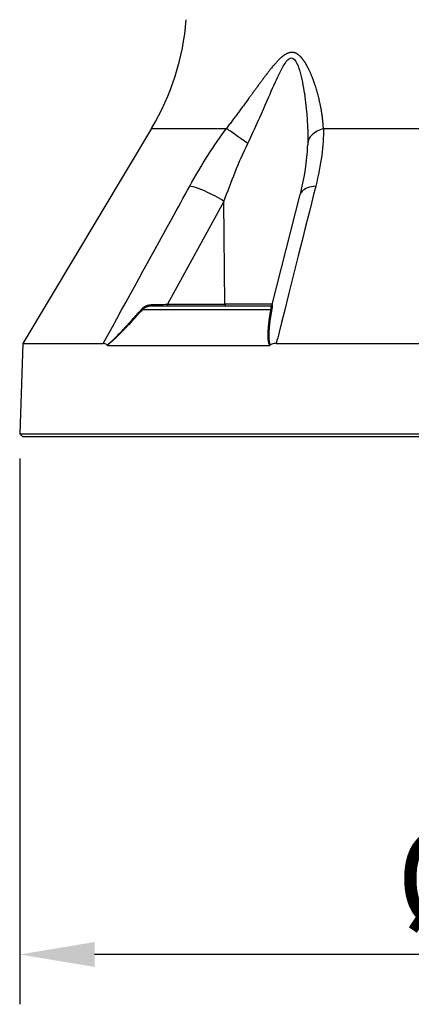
# Model space of a CAD drawing. Header units: millimetres. Extents: x 0 to 4378, y 0 to 2376.
# Tile 52 of 256: x 1603 to 1666, y 554 to 712. Entities that reach past the tile are written whole.
import ezdxf

# ---------------------------------------------------------------- set-up
doc = ezdxf.new("R2010")
doc.units = ezdxf.units.MM
doc.header["$LTSCALE"] = 0.2
doc.styles.add('Rainbow-5.0 Style', font='malgunsl.ttf')
doc.dimstyles.new('Rainbow-5.0 Style$0', dxfattribs={"dimtxt": 4, "dimasz": 3, "dimexe": 2, "dimexo": 1, "dimgap": 0.8, "dimtad": 1, "dimzin": 9, "dimdsep": 46, "dimtxsty": 'Rainbow-5.0 Style', "dimcen": 0, "dimclrd": 251, "dimclre": 251, "dimclrt": 256, "dimadec": 1, "dimazin": 0, "dimtp": 0.1, "dimtm": 0.1, "dimtfac": 0.61, "dimtmove": 0, "dimatfit": 3, "dimfxl": 1, "dimlwd": -1, "dimlwe": -1, "dimarcsym": 1})

# ---------------------------------------------------------------- blocks, each defined once
blk = doc.blocks.new('Blk$A21N0-7P24L')
for p, q in [((-65.26, 59.54), (-85.91, 24.99)), ((-65.26, 59.54), (-53.26, 59.54)), ((-37.7, 59.54), (37.7, 59.54)), ((-50.76, 55.12), (-50.76, 55.12)), ((-53.65, 47.82), (-62.69, 31.29)), ((-53.49, 31.29), (-53.65, 47.81)), ((-45.92, 31.23), (-41.41, 48.92)), ((-64.58, 40.36), (-64.57, 40.39)), ((-66.68, 30.46), (-46.12, 30.46)), ((-46.21, 31), (-65.21, 31)), ((-62.69, 31.29), (-53.49, 31.29)), ((-62.57, 31), (-62.57, 31)), ((-45.9, 31.29), (-53.49, 31.29)), ((-46.21, 31), (-46.21, 31)), ((-44.32, 28.74), (-44.32, 28.74)), ((-70.19, 26.7), (-70.19, 26.7)), ((-85.91, 24.99), (-86.41, 10.5)), ((-85.91, 24.99), (-73.02, 24.99)), ((-72.35, 24.69), (-46.34, 24.69)), ((-45.26, 24.99), (45.26, 24.99)), ((-86.41, 10.5), (86.41, 10.5)), ((-85.93, 10), (-86.41, 10.5)), ((85.93, 10), (-85.93, 10))]:
    blk.add_line(p, q)
blk.add_arc((-99.59, 80.06), 40, 329.1279, 355.6111)
for centre, major_axis, ratio, start_param, end_param in [((-49.76, 56.97), (-4.05, 2.93), 0.011762, 4.740824, 5.764314), ((-35.22, 56.97), (-5, 0.07), 0.585411, 5.239755, 6.263245), ((-64.09, 28.98), (3, -1.12), 0.667121, 2.81211, 2.898968), ((-66.88, 30.67), (-0.225, 0.204), 0.142673, 2.007407, 2.25387), ((-66.88, 30.67), (-0.225, 0.204), 0.142673, 2.25387, 2.730628), ((-65.21, 31.3), (0, -0.3), 0.002053, 5.744616, 6.23451), ((-53.37, 31.3), (0, -0.3), 0.382683, 4.738569, 6.283185), ((-46.25, 30.66), (0.295, -0.054), 0.660564, 5.28929, 5.774383), ((-46.25, 30.66), (0.295, -0.054), 0.660564, 5.774383, 6.023204), ((-67.44, 24.19), (0, -4.97), 0.874749, 4.475089, 4.475501), ((-72.21, 25.11), (0.17, 0.41), 0.394149, 2.997047, 3.302781), ((-46.53, 25.11), (-0.284, 0.388), 0.52458, 2.775325, 3.081057)]:
    blk.add_ellipse(centre, major_axis=major_axis, ratio=ratio, start_param=start_param, end_param=end_param)
blk.add_rational_spline([(-37.7, 59.54), (-37.82, 61.75), (-38.24, 64), (-39.3, 67.33), (-39.72, 68.44), (-40.57, 70.01), (-40.88, 70.52), (-41.66, 71.39), (-42.17, 71.76), (-43.37, 71.75), (-43.95, 71.37), (-44.96, 70.49), (-45.42, 69.97), (-46.73, 68.4), (-47.53, 67.29), (-49.96, 63.97), (-51.57, 61.74), (-53.26, 59.54)], [0.999999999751, 0.999999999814, 0.999999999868, 0.999999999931, 0.999999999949, 0.999999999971, 0.999999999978, 0.999999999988, 0.999999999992, 0.999999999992, 0.999999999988, 0.999999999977, 0.999999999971, 0.999999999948, 0.99999999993, 0.999999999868, 0.999999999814, 0.999999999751], degree=3, knots=[0, 0, 0, 0, 0.25, 0.25, 0.375, 0.375, 0.4375, 0.4375, 0.5, 0.5, 0.5625, 0.5625, 0.625, 0.625, 0.75, 0.75, 1, 1, 1, 1])
for points, knots in [([(-49.84, 57.1), (-48.66, 59.58), (-47.55, 62.09), (-45.92, 65.83), (-45.38, 67.07), (-44.52, 68.84), (-44.22, 69.42), (-43.58, 70.41), (-43.21, 70.84), (-42.47, 70.86), (-42.17, 70.43), (-41.71, 69.46), (-41.53, 68.89), (-41.07, 67.12), (-40.85, 65.87), (-40.33, 62.12), (-40.17, 59.59), (-40.22, 57.1)], [0, 0, 0, 0, 0.25, 0.25, 0.375, 0.375, 0.4375, 0.4375, 0.5, 0.5, 0.5625, 0.5625, 0.625, 0.625, 0.75, 0.75, 1, 1, 1, 1]), ([(-73.01, 25), (-69.09, 32.16), (-65.44, 38.81), (-62.07, 44.93), (-61.07, 46.75), (-60.1, 48.52), (-59.15, 50.25)], [0.0002753, 0.0002753, 0.0002753, 0.0002753, 0.771408, 0.771408, 0.771408, 1, 1, 1, 1]), ([(-53.65, 47.82), (-54.58, 48.41), (-55.66, 49), (-56.66, 49.44), (-57.65, 49.88), (-58.55, 50.17), (-59.15, 50.25)], [0.0006483, 0.0006483, 0.0006483, 0.0006483, 0.5, 0.5, 0.5, 1, 1, 1, 1]), ([(-38.93, 50.25), (-40.72, 43.14), (-42.68, 35.32), (-44.81, 26.79), (-44.96, 26.2), (-45.11, 25.6), (-45.26, 25)], [0.000032, 0.000032, 0.000032, 0.000032, 0.93461, 0.93461, 0.93461, 0.9999067, 0.9999067, 0.9999067, 0.9999067]), ([(-38.93, 50.25), (-39.92, 50.17), (-40.71, 49.88), (-41.27, 49.28), (-41.36, 49.11), (-41.41, 48.92)], [0, 0, 0, 0, 0.5, 0.5, 0.6786036, 0.6786036, 0.6786036, 0.6786036]), ([(-72.4, 24.72), (-72.32, 24.78), (-72.25, 24.85), (-72.17, 24.92), (-72.09, 24.99), (-72, 25.06), (-71.92, 25.13), (-71.84, 25.2), (-71.76, 25.28), (-71.67, 25.36), (-71.59, 25.43), (-71.51, 25.5), (-71.43, 25.58), (-71.37, 25.64), (-71.31, 25.7), (-71.24, 25.76), (-71.21, 25.8), (-71.17, 25.83), (-71.14, 25.86), (-71.1, 25.9), (-71.06, 25.94), (-71.03, 25.97), (-71, 26), (-70.97, 26.02), (-70.95, 26.05), (-70.91, 26.09), (-70.88, 26.12), (-70.84, 26.16), (-70.8, 26.2), (-70.77, 26.23), (-70.73, 26.27), (-70.65, 26.35), (-70.58, 26.43), (-70.49, 26.52), (-70.42, 26.6), (-70.34, 26.68), (-70.26, 26.77), (-70.22, 26.8), (-70.19, 26.84), (-70.15, 26.87), (-70.09, 26.94), (-70.02, 27.02), (-69.94, 27.09), (-69.87, 27.17), (-69.8, 27.25), (-69.72, 27.33), (-69.66, 27.39), (-69.6, 27.46), (-69.54, 27.53), (-69.44, 27.63), (-69.35, 27.73), (-69.25, 27.84), (-69.15, 27.95), (-69.04, 28.06), (-68.94, 28.18), (-68.83, 28.29), (-68.72, 28.41), (-68.62, 28.53), (-68.46, 28.7), (-68.3, 28.88), (-68.14, 29.06), (-67.98, 29.24), (-67.82, 29.42), (-67.65, 29.6), (-67.49, 29.78), (-67.33, 29.97), (-67.17, 30.15), (-67.05, 30.29), (-66.93, 30.42), (-66.81, 30.55)], [0.0006843, 0.0006843, 0.0006843, 0.0006843, 0.0530679, 0.0530679, 0.0530679, 0.1070084, 0.1070084, 0.1070084, 0.1604125, 0.1604125, 0.1604125, 0.2107042, 0.2107042, 0.2107042, 0.25, 0.25, 0.25, 0.2730084, 0.2730084, 0.2730084, 0.2992213, 0.2992213, 0.2992213, 0.3187073, 0.3187073, 0.3187073, 0.3470103, 0.3470103, 0.3470103, 0.375, 0.375, 0.375, 0.4289364, 0.4289364, 0.4289364, 0.4796538, 0.4796538, 0.4796538, 0.5, 0.5, 0.5, 0.5394552, 0.5394552, 0.5394552, 0.5784755, 0.5784755, 0.5784755, 0.6091236, 0.6091236, 0.6091236, 0.6549623, 0.6549623, 0.6549623, 0.7024812, 0.7024812, 0.7024812, 0.75, 0.75, 0.75, 0.8196253, 0.8196253, 0.8196253, 0.8876689, 0.8876689, 0.8876689, 0.9535573, 0.9535573, 0.9535573, 1, 1, 1, 1]), ([(-66.69, 30.47), (-66.84, 30.29), (-67, 30.11), (-67.15, 29.95), (-67.28, 29.8), (-67.41, 29.66), (-67.54, 29.52), (-67.66, 29.38), (-67.78, 29.26), (-67.89, 29.13), (-68, 29.01), (-68.11, 28.89), (-68.22, 28.77), (-68.26, 28.73), (-68.3, 28.69), (-68.33, 28.65), (-68.52, 28.45), (-68.7, 28.25), (-68.88, 28.06), (-68.96, 27.98), (-69.03, 27.9), (-69.1, 27.83), (-69.16, 27.77), (-69.22, 27.71), (-69.27, 27.66), (-69.32, 27.6), (-69.37, 27.55), (-69.43, 27.49), (-69.44, 27.48), (-69.45, 27.47), (-69.46, 27.46), (-69.51, 27.41), (-69.56, 27.36), (-69.61, 27.3), (-69.65, 27.25), (-69.7, 27.2), (-69.75, 27.15), (-69.78, 27.12), (-69.81, 27.09), (-69.84, 27.06), (-69.93, 26.97), (-70.02, 26.88), (-70.1, 26.79), (-70.19, 26.7), (-70.28, 26.61), (-70.36, 26.53), (-70.45, 26.44), (-70.53, 26.36), (-70.61, 26.28), (-70.7, 26.19), (-70.78, 26.11), (-70.86, 26.04), (-70.87, 26.02), (-70.89, 26.01), (-70.9, 25.99), (-70.96, 25.94), (-71.01, 25.89), (-71.07, 25.84), (-71.12, 25.78), (-71.18, 25.73), (-71.23, 25.68), (-71.24, 25.67), (-71.25, 25.67), (-71.25, 25.66), (-71.32, 25.59), (-71.39, 25.53), (-71.45, 25.47), (-71.48, 25.45), (-71.5, 25.43), (-71.53, 25.4), (-71.57, 25.36), (-71.61, 25.32), (-71.66, 25.29), (-71.67, 25.28), (-71.68, 25.27), (-71.69, 25.26), (-71.7, 25.25), (-71.7, 25.24), (-71.71, 25.23), (-71.72, 25.23), (-71.73, 25.22), (-71.74, 25.21), (-71.75, 25.2), (-71.77, 25.19), (-71.78, 25.18), (-71.85, 25.11), (-71.92, 25.05), (-71.99, 24.99), (-72.02, 24.97), (-72.06, 24.94), (-72.09, 24.91), (-72.1, 24.9), (-72.11, 24.89), (-72.12, 24.88), (-72.14, 24.87), (-72.15, 24.86), (-72.16, 24.85), (-72.18, 24.84), (-72.19, 24.83), (-72.19, 24.82), (-72.2, 24.81), (-72.22, 24.8), (-72.23, 24.79), (-72.25, 24.78), (-72.27, 24.76), (-72.29, 24.75), (-72.31, 24.73), (-72.33, 24.71), (-72.35, 24.69)], [0, 0, 0, 0, 0.0660309, 0.0660309, 0.0660309, 0.1250634, 0.1250634, 0.1250634, 0.1805158, 0.1805158, 0.1805158, 0.2324727, 0.2324727, 0.2324727, 0.25, 0.25, 0.25, 0.3387102, 0.3387102, 0.3387102, 0.375, 0.375, 0.375, 0.4029011, 0.4029011, 0.4029011, 0.4307879, 0.4307879, 0.4307879, 0.4362164, 0.4362164, 0.4362164, 0.4622006, 0.4622006, 0.4622006, 0.4859056, 0.4859056, 0.4859056, 0.5, 0.5, 0.5, 0.5400259, 0.5400259, 0.5400259, 0.5816699, 0.5816699, 0.5816699, 0.6245444, 0.6245444, 0.6245444, 0.6696617, 0.6696617, 0.6696617, 0.6777546, 0.6777546, 0.6777546, 0.7103131, 0.7103131, 0.7103131, 0.7443848, 0.7443848, 0.7443848, 0.75, 0.75, 0.75, 0.7947576, 0.7947576, 0.7947576, 0.8125, 0.8125, 0.8125, 0.84375, 0.84375, 0.84375, 0.8525965, 0.8525965, 0.8525965, 0.8613661, 0.8613661, 0.8613661, 0.8684967, 0.8684967, 0.8684967, 0.875, 0.875, 0.875, 0.90625, 0.90625, 0.90625, 0.921875, 0.921875, 0.921875, 0.9261288, 0.9261288, 0.9261288, 0.930365, 0.930365, 0.930365, 0.9375, 0.9375, 0.9375, 0.9596995, 0.9596995, 0.9596995, 0.9802754, 0.9802754, 0.9802754, 0.9999983, 0.9999983, 0.9999983, 0.9999983]), ([(-66.5, 30.63), (-66.53, 30.6), (-66.56, 30.58), (-66.59, 30.55), (-66.62, 30.53), (-66.64, 30.5), (-66.67, 30.48), (-66.68, 30.47), (-66.68, 30.47), (-66.69, 30.47)], [0.8452346, 0.8452346, 0.8452346, 0.8452346, 0.9183011, 0.9183011, 0.9183011, 0.9904366, 0.9904366, 0.9904366, 0.9999998, 0.9999998, 0.9999998, 0.9999998]), ([(-66.68, 30.69), (-66.64, 30.73), (-66.6, 30.76), (-66.56, 30.79), (-66.52, 30.82), (-66.47, 30.85), (-66.43, 30.88), (-66.38, 30.91), (-66.33, 30.94), (-66.29, 30.97), (-66.24, 30.99), (-66.19, 31.02), (-66.13, 31.04), (-66.08, 31.06), (-66.03, 31.08), (-65.98, 31.1), (-65.93, 31.11), (-65.87, 31.13), (-65.82, 31.14), (-65.77, 31.16), (-65.71, 31.17), (-65.66, 31.18), (-65.6, 31.19), (-65.55, 31.2), (-65.49, 31.21), (-65.44, 31.21), (-65.39, 31.22), (-65.33, 31.22), (-65.29, 31.22), (-65.26, 31.23), (-65.22, 31.23)], [0.1177052, 0.1177052, 0.1177052, 0.1177052, 0.2082939, 0.2082939, 0.2082939, 0.3072136, 0.3072136, 0.3072136, 0.4048308, 0.4048308, 0.4048308, 0.50155, 0.50155, 0.50155, 0.596468, 0.596468, 0.596468, 0.689144, 0.689144, 0.689144, 0.7775577, 0.7775577, 0.7775577, 0.8629949, 0.8629949, 0.8629949, 0.9431585, 0.9431585, 0.9431585, 0.9996513, 0.9996513, 0.9996513, 0.9996513]), ([(-65.68, 30.96), (-65.74, 30.95), (-65.79, 30.93), (-65.85, 30.92), (-65.9, 30.91), (-65.96, 30.89), (-66.01, 30.87), (-66.05, 30.86), (-66.09, 30.84), (-66.13, 30.83), (-66.17, 30.81), (-66.21, 30.8), (-66.24, 30.78), (-66.28, 30.76), (-66.32, 30.74), (-66.35, 30.72), (-66.37, 30.71), (-66.39, 30.7), (-66.4, 30.69), (-66.44, 30.67), (-66.47, 30.65), (-66.5, 30.63)], [0.2937989, 0.2937989, 0.2937989, 0.2937989, 0.4007359, 0.4007359, 0.4007359, 0.507673, 0.507673, 0.507673, 0.5840974, 0.5840974, 0.5840974, 0.6616167, 0.6616167, 0.6616167, 0.7404323, 0.7404323, 0.7404323, 0.7767546, 0.7767546, 0.7767546, 0.8452346, 0.8452346, 0.8452346, 0.8452346]), ([(-65.21, 31), (-65.27, 31), (-65.33, 31), (-65.38, 30.99), (-65.44, 30.99), (-65.5, 30.99), (-65.55, 30.98), (-65.6, 30.97), (-65.64, 30.97), (-65.68, 30.96)], [0.0000171, 0.0000171, 0.0000171, 0.0000171, 0.1062183, 0.1062183, 0.1062183, 0.2123308, 0.2123308, 0.2123308, 0.2937989, 0.2937989, 0.2937989, 0.2937989]), ([(-65.22, 31.23), (-65.21, 31.21), (-65.21, 31.19), (-65.21, 31.17), (-65.21, 31.16), (-65.21, 31.14), (-65.21, 31.13), (-65.21, 31.11), (-65.21, 31.1), (-65.21, 31.09), (-65.21, 31.07), (-65.21, 31.06), (-65.21, 31.05), (-65.21, 31.05), (-65.21, 31.05), (-65.21, 31.04)], [0.0007512, 0.0007512, 0.0007512, 0.0007512, 0.1390374, 0.1390374, 0.1390374, 0.276798, 0.276798, 0.276798, 0.4141882, 0.4141882, 0.4141882, 0.5510899, 0.5510899, 0.5510899, 0.5950781, 0.5950781, 0.5950781, 0.5950781]), ([(-62.57, 31), (-62.58, 31), (-62.59, 31), (-62.59, 31), (-62.6, 31.01), (-62.61, 31.01), (-62.61, 31.02), (-62.62, 31.03), (-62.62, 31.03), (-62.63, 31.04), (-62.64, 31.05), (-62.64, 31.06), (-62.65, 31.07), (-62.65, 31.09), (-62.66, 31.1), (-62.66, 31.11), (-62.67, 31.13), (-62.67, 31.14), (-62.67, 31.16), (-62.68, 31.17), (-62.68, 31.19), (-62.68, 31.21), (-62.68, 31.22), (-62.68, 31.24), (-62.69, 31.26), (-62.69, 31.27), (-62.69, 31.28), (-62.69, 31.29)], [0.0001585, 0.0001585, 0.0001585, 0.0001585, 0.1163619, 0.1163619, 0.1163619, 0.2327885, 0.2327885, 0.2327885, 0.3491982, 0.3491982, 0.3491982, 0.4655936, 0.4655936, 0.4655936, 0.5819772, 0.5819772, 0.5819772, 0.6984094, 0.6984094, 0.6984094, 0.8148072, 0.8148072, 0.8148072, 0.9312271, 0.9312271, 0.9312271, 0.9995886, 0.9995886, 0.9995886, 0.9995886]), ([(-46.34, 24.69), (-46.36, 24.76), (-46.38, 24.83), (-46.4, 24.9), (-46.42, 24.97), (-46.44, 25.04), (-46.46, 25.12), (-46.47, 25.16), (-46.48, 25.2), (-46.49, 25.24), (-46.5, 25.32), (-46.51, 25.4), (-46.53, 25.48), (-46.53, 25.51), (-46.53, 25.53), (-46.53, 25.55), (-46.54, 25.57), (-46.54, 25.6), (-46.54, 25.62), (-46.55, 25.65), (-46.55, 25.68), (-46.55, 25.7), (-46.55, 25.73), (-46.56, 25.76), (-46.56, 25.79), (-46.56, 25.82), (-46.56, 25.85), (-46.56, 25.87), (-46.57, 25.91), (-46.57, 25.95), (-46.57, 25.99), (-46.57, 26.06), (-46.57, 26.13), (-46.57, 26.21), (-46.57, 26.28), (-46.57, 26.35), (-46.57, 26.43), (-46.57, 26.44), (-46.57, 26.44), (-46.57, 26.45), (-46.57, 26.5), (-46.57, 26.54), (-46.57, 26.6), (-46.57, 26.65), (-46.57, 26.7), (-46.56, 26.75), (-46.56, 26.81), (-46.56, 26.87), (-46.56, 26.92), (-46.55, 26.98), (-46.55, 27.04), (-46.55, 27.1), (-46.55, 27.13), (-46.54, 27.15), (-46.54, 27.18), (-46.54, 27.27), (-46.53, 27.36), (-46.52, 27.46), (-46.5, 27.68), (-46.48, 27.91), (-46.46, 28.15), (-46.44, 28.36), (-46.41, 28.57), (-46.38, 28.78), (-46.36, 28.99), (-46.33, 29.2), (-46.29, 29.41), (-46.26, 29.62), (-46.23, 29.83), (-46.19, 30.04), (-46.17, 30.18), (-46.14, 30.32), (-46.12, 30.47)], [0.0000012, 0.0000012, 0.0000012, 0.0000012, 0.0477775, 0.0477775, 0.0477775, 0.0975007, 0.0975007, 0.0975007, 0.125, 0.125, 0.125, 0.1748358, 0.1748358, 0.1748358, 0.1875, 0.1875, 0.1875, 0.2014991, 0.2014991, 0.2014991, 0.2162377, 0.2162377, 0.2162377, 0.23229, 0.23229, 0.23229, 0.25, 0.25, 0.25, 0.2795127, 0.2795127, 0.2795127, 0.3272563, 0.3272563, 0.3272563, 0.3710734, 0.3710734, 0.3710734, 0.375, 0.375, 0.375, 0.4019318, 0.4019318, 0.4019318, 0.429062, 0.429062, 0.429062, 0.4568363, 0.4568363, 0.4568363, 0.4865747, 0.4865747, 0.4865747, 0.5, 0.5, 0.5, 0.5477601, 0.5477601, 0.5477601, 0.6608201, 0.6608201, 0.6608201, 0.7583114, 0.7583114, 0.7583114, 0.8520267, 0.8520267, 0.8520267, 0.9414425, 0.9414425, 0.9414425, 1, 1, 1, 1]), ([(-45.97, 30.55), (-46.01, 30.36), (-46.04, 30.18), (-46.07, 29.99), (-46.1, 29.8), (-46.13, 29.62), (-46.16, 29.44), (-46.19, 29.26), (-46.22, 29.07), (-46.24, 28.9), (-46.27, 28.74), (-46.29, 28.59), (-46.31, 28.44), (-46.33, 28.26), (-46.35, 28.08), (-46.37, 27.91), (-46.38, 27.78), (-46.39, 27.65), (-46.4, 27.53), (-46.41, 27.45), (-46.41, 27.38), (-46.42, 27.32), (-46.42, 27.25), (-46.43, 27.19), (-46.43, 27.14), (-46.44, 27.08), (-46.44, 27.03), (-46.44, 26.97), (-46.45, 26.92), (-46.45, 26.87), (-46.45, 26.83), (-46.45, 26.74), (-46.46, 26.66), (-46.46, 26.58), (-46.46, 26.5), (-46.47, 26.42), (-46.47, 26.34), (-46.47, 26.33), (-46.47, 26.31), (-46.47, 26.29), (-46.47, 26.22), (-46.47, 26.15), (-46.47, 26.08), (-46.47, 26.07), (-46.47, 26.06), (-46.47, 26.05), (-46.46, 26.02), (-46.46, 25.99), (-46.46, 25.96), (-46.46, 25.93), (-46.46, 25.9), (-46.46, 25.87), (-46.46, 25.85), (-46.46, 25.82), (-46.45, 25.79), (-46.45, 25.72), (-46.44, 25.64), (-46.44, 25.57), (-46.43, 25.5), (-46.42, 25.43), (-46.41, 25.36), (-46.4, 25.28), (-46.39, 25.21), (-46.37, 25.14), (-46.36, 25.07), (-46.34, 25), (-46.32, 24.94), (-46.31, 24.87), (-46.29, 24.8), (-46.26, 24.73), (-46.26, 24.73), (-46.26, 24.72), (-46.26, 24.72)], [0, 0, 0, 0, 0.0625, 0.0625, 0.0625, 0.1260324, 0.1260324, 0.1260324, 0.1920399, 0.1920399, 0.1920399, 0.25, 0.25, 0.25, 0.3208552, 0.3208552, 0.3208552, 0.3742296, 0.3742296, 0.3742296, 0.4067354, 0.4067354, 0.4067354, 0.4382551, 0.4382551, 0.4382551, 0.4693133, 0.4693133, 0.4693133, 0.5, 0.5, 0.5, 0.5535383, 0.5535383, 0.5535383, 0.6118156, 0.6118156, 0.6118156, 0.625, 0.625, 0.625, 0.6875, 0.6875, 0.6875, 0.6968322, 0.6968322, 0.6968322, 0.7172166, 0.7172166, 0.7172166, 0.7336083, 0.7336083, 0.7336083, 0.7490228, 0.7490228, 0.7490228, 0.7948956, 0.7948956, 0.7948956, 0.8415443, 0.8415443, 0.8415443, 0.8910576, 0.8910576, 0.8910576, 0.9422501, 0.9422501, 0.9422501, 0.9952644, 0.9952644, 0.9952644, 0.9993154, 0.9993154, 0.9993154, 0.9993154]), ([(-46.21, 31), (-46.21, 31), (-46.21, 31), (-46.2, 31), (-46.2, 31), (-46.2, 31), (-46.2, 30.99), (-46.19, 30.99), (-46.19, 30.99), (-46.18, 30.99), (-46.18, 30.99), (-46.18, 30.98), (-46.17, 30.98), (-46.17, 30.97), (-46.17, 30.97), (-46.16, 30.96), (-46.16, 30.95), (-46.15, 30.95), (-46.15, 30.94), (-46.15, 30.93), (-46.14, 30.92), (-46.14, 30.91), (-46.14, 30.9), (-46.13, 30.89), (-46.13, 30.88)], [0, 0, 0, 0, 0.0738279, 0.0738279, 0.0738279, 0.1446829, 0.1446829, 0.1446829, 0.2128537, 0.2128537, 0.2128537, 0.2785752, 0.2785752, 0.2785752, 0.3409742, 0.3409742, 0.3409742, 0.4016269, 0.4016269, 0.4016269, 0.4597316, 0.4597316, 0.4597316, 0.5, 0.5, 0.5, 0.5]), ([(-46.21, 31), (-46.21, 31), (-46.21, 31), (-46.21, 31), (-46.21, 31), (-46.2, 31)], [0.022335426, 0.022335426, 0.022335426, 0.022335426, 0.022762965, 0.022762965, 0.030401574, 0.030401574, 0.030401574, 0.030401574]), ([(-46.04, 31.05), (-46.05, 31.05), (-46.06, 31.04), (-46.07, 31.03), (-46.08, 31.03), (-46.1, 31.02), (-46.11, 31.01), (-46.14, 31.01), (-46.15, 31), (-46.17, 31), (-46.19, 31), (-46.2, 31)], [1.52971259, 1.52971259, 1.52971259, 1.52971259, 1.53640637, 1.53640637, 1.54310015, 1.54310015, 1.54979393, 1.54979393, 1.55648771, 1.55648771, 1.56241335, 1.56241335, 1.56241335, 1.56241335]), ([(-46.13, 30.88), (-46.13, 30.86), (-46.12, 30.84), (-46.12, 30.82), (-46.12, 30.8), (-46.11, 30.78), (-46.11, 30.76), (-46.11, 30.74), (-46.11, 30.72), (-46.11, 30.7), (-46.1, 30.68), (-46.1, 30.65), (-46.1, 30.63), (-46.11, 30.61), (-46.11, 30.59), (-46.11, 30.56), (-46.11, 30.54), (-46.11, 30.52), (-46.11, 30.5), (-46.11, 30.49), (-46.12, 30.48), (-46.12, 30.47)], [0.5, 0.5, 0.5, 0.5, 0.5708884, 0.5708884, 0.5708884, 0.6431854, 0.6431854, 0.6431854, 0.7172684, 0.7172684, 0.7172684, 0.7951103, 0.7951103, 0.7951103, 0.8754416, 0.8754416, 0.8754416, 0.9592702, 0.9592702, 0.9592702, 1, 1, 1, 1]), ([(-45.92, 31.23), (-45.93, 31.21), (-45.94, 31.19), (-45.94, 31.18), (-45.95, 31.16), (-45.96, 31.14), (-45.97, 31.13), (-45.98, 31.11), (-45.99, 31.1), (-46, 31.09), (-46.01, 31.07), (-46.03, 31.06), (-46.04, 31.05), (-46.04, 31.05), (-46.04, 31.05), (-46.04, 31.05)], [0.0026585, 0.0026585, 0.0026585, 0.0026585, 0.1349897, 0.1349897, 0.1349897, 0.2700669, 0.2700669, 0.2700669, 0.405452, 0.405452, 0.405452, 0.5413488, 0.5413488, 0.5413488, 0.548987, 0.548987, 0.548987, 0.548987]), ([(-45.93, 30.85), (-45.93, 30.82), (-45.93, 30.79), (-45.94, 30.76), (-45.94, 30.73), (-45.95, 30.7), (-45.95, 30.67), (-45.96, 30.64), (-45.96, 30.61), (-45.97, 30.58), (-45.97, 30.57), (-45.97, 30.56), (-45.97, 30.55)], [0.7360964, 0.7360964, 0.7360964, 0.7360964, 0.823104, 0.823104, 0.823104, 0.9064369, 0.9064369, 0.9064369, 0.9830181, 0.9830181, 0.9830181, 0.9999975, 0.9999975, 0.9999975, 0.9999975]), ([(-45.92, 31.23), (-45.92, 31.22), (-45.92, 31.22), (-45.92, 31.22), (-45.92, 31.22), (-45.92, 31.22), (-45.92, 31.21), (-45.92, 31.21), (-45.92, 31.2), (-45.92, 31.2), (-45.92, 31.19), (-45.92, 31.19), (-45.92, 31.18), (-45.92, 31.17), (-45.92, 31.17), (-45.92, 31.16), (-45.92, 31.15), (-45.92, 31.14), (-45.92, 31.13), (-45.92, 31.12), (-45.92, 31.11), (-45.92, 31.1), (-45.92, 31.09), (-45.92, 31.08), (-45.92, 31.06), (-45.92, 31.06), (-45.92, 31.06), (-45.92, 31.05), (-45.92, 31.03), (-45.92, 31.01), (-45.92, 30.99), (-45.92, 30.97), (-45.92, 30.94), (-45.92, 30.91), (-45.93, 30.89), (-45.93, 30.87), (-45.93, 30.85)], [0.0129076, 0.0129076, 0.0129076, 0.0129076, 0.0628377, 0.0628377, 0.0628377, 0.1245688, 0.1245688, 0.1245688, 0.1867893, 0.1867893, 0.1867893, 0.248978, 0.248978, 0.248978, 0.3117335, 0.3117335, 0.3117335, 0.3717904, 0.3717904, 0.3717904, 0.4306513, 0.4306513, 0.4306513, 0.4876268, 0.4876268, 0.4876268, 0.5, 0.5, 0.5, 0.5823093, 0.5823093, 0.5823093, 0.6683526, 0.6683526, 0.6683526, 0.7360964, 0.7360964, 0.7360964, 0.7360964]), ([(-72.4, 24.72), (-72.43, 24.75), (-72.46, 24.78), (-72.62, 24.9), (-72.75, 24.97), (-72.93, 25), (-72.98, 25), (-73.01, 25)], [-1.3987793, -1.3987793, -1.3987793, -1.3987793, -1.3788479, -1.3788479, -1.3043164, -1.3043164, -1.2831727, -1.2831727, -1.2831727, -1.2831727]), ([(-45.26, 25), (-45.33, 25), (-45.39, 25), (-45.68, 24.97), (-45.91, 24.9), (-46.15, 24.78), (-46.21, 24.75), (-46.26, 24.72)], [-1.0420811, -1.0420811, -1.0420811, -1.0420811, -1.0209377, -1.0209377, -0.9464063, -0.9464063, -0.9264749, -0.9264749, -0.9264749, -0.9264749])]:
    blk.add_open_spline(points, degree=3, knots=knots)
for points in [[(-59.15, 50.25), (-57.22, 53.74), (-55.26, 56.84), (-53.26, 59.54)], [(-37.7, 59.54), (-37.68, 56.81), (-38.05, 53.75), (-38.93, 50.25)], [(-53.65, 47.81), (-52.52, 50.98), (-51.28, 54.1), (-49.84, 57.1)], [(-40.22, 57.1), (-40.22, 56.99), (-40.22, 56.88), (-40.23, 56.77)], [(-41.4, 48.98), (-40.72, 51.66), (-40.29, 54.33), (-40.23, 56.76)], [(-40.23, 56.77), (-40.23, 56.77), (-40.23, 56.76), (-40.23, 56.76)], [(-65.22, 31.23), (-64.59, 31.24), (-63.71, 31.26), (-62.69, 31.29)], [(-70.3, 26.71), (-70.3, 26.71), (-70.3, 26.71), (-70.3, 26.71)]]:
    blk.add_open_spline(points, degree=3)
blk = doc.blocks.new('*D146')
at = {"color": 251, "linetype": 'ByBlock', "transparency": 16777216}
for p, q in [((1602.93, 641.69), (1602.93, 554.03)), ((1775.75, 641.69), (1775.75, 554.03)), ((1763.75, 562.03), (1614.93, 562.03))]:
    blk.add_line(p, q, dxfattribs=at)
at = {"color": 251, "transparency": 16777216}
for points in [[(1614.93, 564.03), (1614.93, 560.03), (1602.93, 562.03)], [(1763.75, 564.03), (1763.75, 560.03), (1775.75, 562.03)]]:
    blk.add_solid(points, dxfattribs=at)
at = {"layer": 'Defpoints', "color": 0, "transparency": 16777216}
for p in [(1602.93, 645.69), (1775.75, 645.69), (1602.93, 562.03)]:
    blk.add_point(p, dxfattribs=at)
at = {"transparency": 16777216, "insert": (1689.34, 573.85), "char_height": 16, "attachment_point": 5, "style": 'Rainbow-5.0 Style'}
blk.add_mtext('%%C173', dxfattribs=at)

msp = doc.modelspace()

# ---------------------------------------------------------------- block references
msp.add_blockref('Blk$A21N0-7P24L', (1689.338, 635.188))

# ---------------------------------------------------------------- dimensions: what is measured, and where the dimension line sits
dim = msp.add_linear_dim(base=(1602.925, 562.028), p1=(1775.751, 645.688), p2=(1602.925, 645.688), angle=180, text='%%C<>', dimstyle='Rainbow-5.0 Style$0', override={"dimscale": 4, "dimdec": 0})
dim.commit()
dim.dimension.update_dxf_attribs({"geometry": '*D146', "text_midpoint": (1689.338, 573.848)})

doc.saveas('drawing.dxf')
